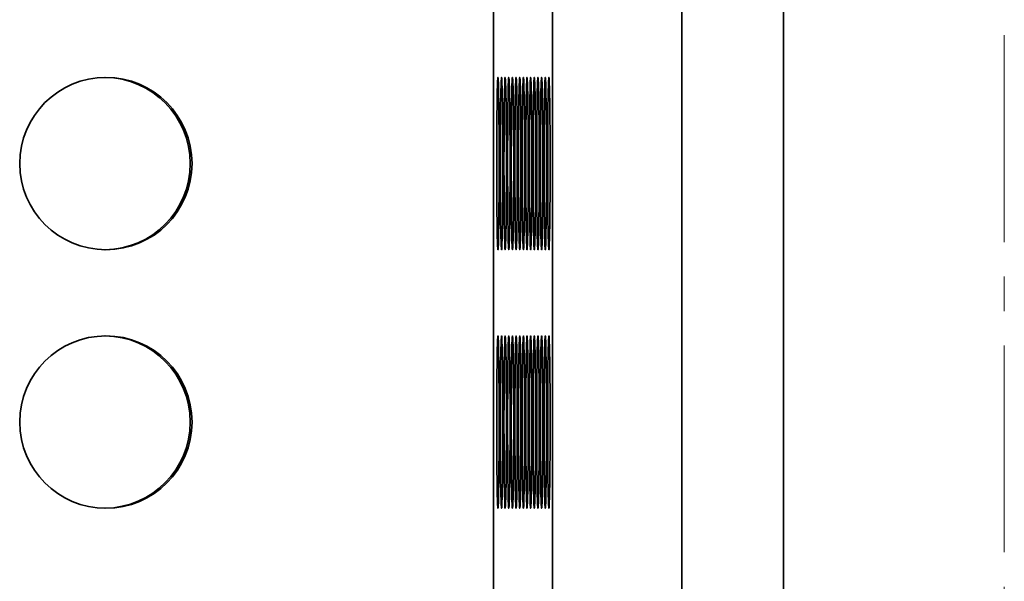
# Model space of a CAD drawing. Header units: millimetres. Extents: x -14862 to 14862, y -10512 to 10512.
# Tile 75 of 199: x -4022 to -3794, y -1265 to -1135. Entities that reach past the tile are written whole.
import ezdxf

# ---------------------------------------------------------------- set-up
doc = ezdxf.new("R2010")
doc.units = ezdxf.units.MM
doc.header["$LTSCALE"] = 4
doc.linetypes.add('点画线', pattern=[18, 12, -2, 2, -2])
doc.layers.add('中心线层', color=1, linetype='点画线', lineweight=18)
doc.layers.add('几何体', color=7, linetype='Continuous', lineweight=35)

msp = doc.modelspace()

# ---------------------------------------------------------------- linework, layer by layer
at = {"layer": '中心线层'}
msp.add_line((-3793.859, -58.603), (-3793.859, -2926.188), dxfattribs=at)
at = {"layer": '几何体'}
for p, q in [((-3912.363, -2668.38), (-3912.363, -268.38)), ((-3898.701, -2668.38), (-3898.701, -268.38)), ((-3868.705, -2668.38), (-3868.705, -268.38)), ((-3845.126, -2668.38), (-3845.126, -268.38))]:
    msp.add_line(p, q, dxfattribs=at)
for points in [[(-3911.097, -1171.046), (-3911.095, -1168.38), (-3911.097, -1165.714), (-3911.105, -1163.096), (-3911.117, -1160.572), (-3911.135, -1158.188), (-3911.156, -1155.985), (-3911.181, -1154.004), (-3911.21, -1152.279), (-3911.241, -1150.841), (-3911.276, -1149.717), (-3911.312, -1148.925), (-3911.348, -1148.481), (-3911.386, -1148.391), (-3911.423, -1148.659), (-3911.461, -1149.278), (-3911.495, -1150.238), (-3911.528, -1151.522), (-3911.559, -1153.107), (-3911.586, -1154.965), (-3911.609, -1157.061), (-3911.629, -1159.36), (-3911.643, -1161.82), (-3911.652, -1164.397), (-3911.658, -1167.044), (-3911.658, -1169.716), (-3911.652, -1172.364), (-3911.643, -1174.941), (-3911.629, -1177.4), (-3911.609, -1179.699), (-3911.586, -1181.796), (-3911.559, -1183.653), (-3911.528, -1185.238), (-3911.495, -1186.522), (-3911.461, -1187.482), (-3911.423, -1188.102), (-3911.386, -1188.369), (-3911.348, -1188.28), (-3911.312, -1187.835), (-3911.276, -1187.044), (-3911.241, -1185.919), (-3911.21, -1184.482), (-3911.181, -1182.757), (-3911.156, -1180.775), (-3911.135, -1178.573), (-3911.117, -1176.188), (-3911.105, -1173.664), (-3911.097, -1171.046)], [(-3910.252, -1171.046), (-3910.25, -1168.38), (-3910.252, -1165.714), (-3910.26, -1163.096), (-3910.272, -1160.572), (-3910.29, -1158.188), (-3910.311, -1155.985), (-3910.336, -1154.004), (-3910.365, -1152.279), (-3910.396, -1150.841), (-3910.431, -1149.717), (-3910.466, -1148.925), (-3910.503, -1148.481), (-3910.541, -1148.391), (-3910.579, -1148.659), (-3910.615, -1149.278), (-3910.65, -1150.238), (-3910.683, -1151.522), (-3910.714, -1153.107), (-3910.741, -1154.965), (-3910.764, -1157.061), (-3910.784, -1159.36), (-3910.798, -1161.82), (-3910.807, -1164.397), (-3910.813, -1167.044), (-3910.813, -1169.716), (-3910.807, -1172.364), (-3910.798, -1174.941), (-3910.784, -1177.4), (-3910.764, -1179.699), (-3910.741, -1181.796), (-3910.714, -1183.653), (-3910.683, -1185.238), (-3910.65, -1186.522), (-3910.615, -1187.482), (-3910.579, -1188.102), (-3910.541, -1188.369), (-3910.503, -1188.28), (-3910.466, -1187.835), (-3910.431, -1187.044), (-3910.396, -1185.919), (-3910.365, -1184.482), (-3910.336, -1182.757), (-3910.311, -1180.775), (-3910.29, -1178.573), (-3910.272, -1176.188), (-3910.26, -1173.664), (-3910.252, -1171.046)], [(-3909.407, -1171.046), (-3909.406, -1168.38), (-3909.407, -1165.714), (-3909.415, -1163.096), (-3909.427, -1160.572), (-3909.445, -1158.188), (-3909.466, -1155.985), (-3909.491, -1154.004), (-3909.52, -1152.279), (-3909.551, -1150.841), (-3909.586, -1149.717), (-3909.621, -1148.925), (-3909.658, -1148.481), (-3909.696, -1148.391), (-3909.734, -1148.659), (-3909.77, -1149.278), (-3909.805, -1150.238), (-3909.838, -1151.522), (-3909.869, -1153.107), (-3909.896, -1154.965), (-3909.919, -1157.061), (-3909.939, -1159.36), (-3909.953, -1161.82), (-3909.962, -1164.397), (-3909.968, -1167.044), (-3909.968, -1169.716), (-3909.962, -1172.364), (-3909.953, -1174.941), (-3909.939, -1177.4), (-3909.919, -1179.699), (-3909.896, -1181.796), (-3909.869, -1183.653), (-3909.838, -1185.238), (-3909.805, -1186.522), (-3909.77, -1187.482), (-3909.734, -1188.102), (-3909.696, -1188.369), (-3909.658, -1188.28), (-3909.621, -1187.835), (-3909.586, -1187.044), (-3909.551, -1185.919), (-3909.52, -1184.482), (-3909.491, -1182.757), (-3909.466, -1180.775), (-3909.445, -1178.573), (-3909.427, -1176.188), (-3909.415, -1173.664), (-3909.407, -1171.046)], [(-3908.562, -1171.046), (-3908.561, -1168.38), (-3908.562, -1165.714), (-3908.57, -1163.096), (-3908.582, -1160.572), (-3908.6, -1158.188), (-3908.621, -1155.985), (-3908.646, -1154.004), (-3908.675, -1152.279), (-3908.706, -1150.841), (-3908.741, -1149.717), (-3908.776, -1148.925), (-3908.813, -1148.481), (-3908.851, -1148.391), (-3908.889, -1148.659), (-3908.925, -1149.278), (-3908.96, -1150.238), (-3908.994, -1151.522), (-3909.024, -1153.107), (-3909.051, -1154.965), (-3909.074, -1157.061), (-3909.093, -1159.36), (-3909.108, -1161.82), (-3909.118, -1164.397), (-3909.123, -1167.044), (-3909.123, -1169.716), (-3909.118, -1172.364), (-3909.108, -1174.941), (-3909.093, -1177.4), (-3909.074, -1179.699), (-3909.051, -1181.796), (-3909.024, -1183.653), (-3908.994, -1185.238), (-3908.96, -1186.522), (-3908.925, -1187.482), (-3908.889, -1188.102), (-3908.851, -1188.369), (-3908.813, -1188.28), (-3908.776, -1187.835), (-3908.741, -1187.044), (-3908.706, -1185.919), (-3908.675, -1184.482), (-3908.646, -1182.757), (-3908.621, -1180.775), (-3908.6, -1178.573), (-3908.582, -1176.188), (-3908.57, -1173.664), (-3908.562, -1171.046)], [(-3907.718, -1171.046), (-3907.715, -1168.38), (-3907.718, -1165.714), (-3907.725, -1163.096), (-3907.738, -1160.572), (-3907.755, -1158.188), (-3907.776, -1155.985), (-3907.801, -1154.004), (-3907.83, -1152.279), (-3907.862, -1150.841), (-3907.896, -1149.717), (-3907.931, -1148.925), (-3907.968, -1148.481), (-3908.006, -1148.391), (-3908.044, -1148.659), (-3908.08, -1149.278), (-3908.115, -1150.238), (-3908.149, -1151.522), (-3908.179, -1153.107), (-3908.206, -1154.965), (-3908.229, -1157.061), (-3908.248, -1159.36), (-3908.263, -1161.82), (-3908.273, -1164.397), (-3908.278, -1167.044), (-3908.278, -1169.716), (-3908.273, -1172.364), (-3908.263, -1174.941), (-3908.248, -1177.4), (-3908.229, -1179.699), (-3908.206, -1181.796), (-3908.179, -1183.653), (-3908.149, -1185.238), (-3908.115, -1186.522), (-3908.08, -1187.482), (-3908.044, -1188.102), (-3908.006, -1188.369), (-3907.968, -1188.28), (-3907.931, -1187.835), (-3907.896, -1187.044), (-3907.862, -1185.919), (-3907.83, -1184.482), (-3907.801, -1182.757), (-3907.776, -1180.775), (-3907.755, -1178.573), (-3907.738, -1176.188), (-3907.725, -1173.664), (-3907.718, -1171.046)], [(-3906.873, -1171.046), (-3906.87, -1168.38), (-3906.873, -1165.714), (-3906.88, -1163.096), (-3906.893, -1160.572), (-3906.91, -1158.188), (-3906.931, -1155.985), (-3906.956, -1154.004), (-3906.985, -1152.279), (-3907.017, -1150.841), (-3907.051, -1149.717), (-3907.086, -1148.925), (-3907.123, -1148.481), (-3907.162, -1148.391), (-3907.199, -1148.659), (-3907.235, -1149.278), (-3907.27, -1150.238), (-3907.304, -1151.522), (-3907.333, -1153.107), (-3907.361, -1154.965), (-3907.384, -1157.061), (-3907.403, -1159.36), (-3907.418, -1161.82), (-3907.428, -1164.397), (-3907.432, -1167.044), (-3907.432, -1169.716), (-3907.428, -1172.364), (-3907.418, -1174.941), (-3907.403, -1177.4), (-3907.384, -1179.699), (-3907.361, -1181.796), (-3907.333, -1183.653), (-3907.304, -1185.238), (-3907.27, -1186.522), (-3907.235, -1187.482), (-3907.199, -1188.102), (-3907.162, -1188.369), (-3907.123, -1188.28), (-3907.086, -1187.835), (-3907.051, -1187.044), (-3907.017, -1185.919), (-3906.985, -1184.482), (-3906.956, -1182.757), (-3906.931, -1180.775), (-3906.91, -1178.573), (-3906.893, -1176.188), (-3906.88, -1173.664), (-3906.873, -1171.046)], [(-3906.028, -1171.046), (-3906.025, -1168.38), (-3906.028, -1165.714), (-3906.035, -1163.096), (-3906.048, -1160.572), (-3906.065, -1158.188), (-3906.086, -1155.985), (-3906.111, -1154.004), (-3906.14, -1152.279), (-3906.172, -1150.841), (-3906.206, -1149.717), (-3906.241, -1148.925), (-3906.278, -1148.481), (-3906.317, -1148.391), (-3906.354, -1148.659), (-3906.39, -1149.278), (-3906.425, -1150.238), (-3906.459, -1151.522), (-3906.488, -1153.107), (-3906.516, -1154.965), (-3906.539, -1157.061), (-3906.558, -1159.36), (-3906.573, -1161.82), (-3906.583, -1164.397), (-3906.587, -1167.044), (-3906.587, -1169.716), (-3906.583, -1172.364), (-3906.573, -1174.941), (-3906.558, -1177.4), (-3906.539, -1179.699), (-3906.516, -1181.796), (-3906.488, -1183.653), (-3906.459, -1185.238), (-3906.425, -1186.522), (-3906.39, -1187.482), (-3906.354, -1188.102), (-3906.317, -1188.369), (-3906.278, -1188.28), (-3906.241, -1187.835), (-3906.206, -1187.044), (-3906.172, -1185.919), (-3906.14, -1184.482), (-3906.111, -1182.757), (-3906.086, -1180.775), (-3906.065, -1178.573), (-3906.048, -1176.188), (-3906.035, -1173.664), (-3906.028, -1171.046)], [(-3905.183, -1171.046), (-3905.18, -1168.38), (-3905.183, -1165.714), (-3905.19, -1163.096), (-3905.203, -1160.572), (-3905.22, -1158.188), (-3905.241, -1155.985), (-3905.266, -1154.004), (-3905.295, -1152.279), (-3905.327, -1150.841), (-3905.361, -1149.717), (-3905.396, -1148.925), (-3905.433, -1148.481), (-3905.472, -1148.391), (-3905.509, -1148.659), (-3905.545, -1149.278), (-3905.58, -1150.238), (-3905.614, -1151.522), (-3905.643, -1153.107), (-3905.671, -1154.965), (-3905.694, -1157.061), (-3905.713, -1159.36), (-3905.728, -1161.82), (-3905.738, -1164.397), (-3905.742, -1167.044), (-3905.742, -1169.716), (-3905.738, -1172.364), (-3905.728, -1174.941), (-3905.713, -1177.4), (-3905.694, -1179.699), (-3905.671, -1181.796), (-3905.643, -1183.653), (-3905.614, -1185.238), (-3905.58, -1186.522), (-3905.545, -1187.482), (-3905.509, -1188.102), (-3905.472, -1188.369), (-3905.433, -1188.28), (-3905.396, -1187.835), (-3905.361, -1187.044), (-3905.327, -1185.919), (-3905.295, -1184.482), (-3905.266, -1182.757), (-3905.241, -1180.775), (-3905.22, -1178.573), (-3905.203, -1176.188), (-3905.19, -1173.664), (-3905.183, -1171.046)], [(-3904.338, -1171.046), (-3904.335, -1168.38), (-3904.338, -1165.714), (-3904.345, -1163.096), (-3904.358, -1160.572), (-3904.375, -1158.188), (-3904.396, -1155.985), (-3904.421, -1154.004), (-3904.449, -1152.279), (-3904.482, -1150.841), (-3904.516, -1149.717), (-3904.551, -1148.925), (-3904.589, -1148.481), (-3904.627, -1148.391), (-3904.664, -1148.659), (-3904.7, -1149.278), (-3904.735, -1150.238), (-3904.769, -1151.522), (-3904.798, -1153.107), (-3904.826, -1154.965), (-3904.849, -1157.061), (-3904.868, -1159.36), (-3904.883, -1161.82), (-3904.893, -1164.397), (-3904.897, -1167.044), (-3904.897, -1169.716), (-3904.893, -1172.364), (-3904.883, -1174.941), (-3904.868, -1177.4), (-3904.849, -1179.699), (-3904.826, -1181.796), (-3904.798, -1183.653), (-3904.769, -1185.238), (-3904.735, -1186.522), (-3904.7, -1187.482), (-3904.664, -1188.102), (-3904.627, -1188.369), (-3904.589, -1188.28), (-3904.551, -1187.835), (-3904.516, -1187.044), (-3904.482, -1185.919), (-3904.449, -1184.482), (-3904.421, -1182.757), (-3904.396, -1180.775), (-3904.375, -1178.573), (-3904.358, -1176.188), (-3904.345, -1173.664), (-3904.338, -1171.046)], [(-3903.493, -1171.046), (-3903.49, -1168.38), (-3903.493, -1165.714), (-3903.5, -1163.096), (-3903.513, -1160.572), (-3903.53, -1158.188), (-3903.551, -1155.985), (-3903.576, -1154.004), (-3903.604, -1152.279), (-3903.637, -1150.841), (-3903.67, -1149.717), (-3903.706, -1148.925), (-3903.744, -1148.481), (-3903.781, -1148.391), (-3903.819, -1148.659), (-3903.855, -1149.278), (-3903.89, -1150.238), (-3903.924, -1151.522), (-3903.953, -1153.107), (-3903.981, -1154.965), (-3904.004, -1157.061), (-3904.023, -1159.36), (-3904.038, -1161.82), (-3904.048, -1164.397), (-3904.053, -1167.044), (-3904.053, -1169.716), (-3904.048, -1172.364), (-3904.038, -1174.941), (-3904.023, -1177.4), (-3904.004, -1179.699), (-3903.981, -1181.796), (-3903.953, -1183.653), (-3903.924, -1185.238), (-3903.89, -1186.522), (-3903.855, -1187.482), (-3903.819, -1188.102), (-3903.781, -1188.369), (-3903.744, -1188.28), (-3903.706, -1187.835), (-3903.67, -1187.044), (-3903.637, -1185.919), (-3903.604, -1184.482), (-3903.576, -1182.757), (-3903.551, -1180.775), (-3903.53, -1178.573), (-3903.513, -1176.188), (-3903.5, -1173.664), (-3903.493, -1171.046)], [(-3902.648, -1171.046), (-3902.645, -1168.38), (-3902.648, -1165.714), (-3902.655, -1163.096), (-3902.668, -1160.572), (-3902.684, -1158.188), (-3902.706, -1155.985), (-3902.731, -1154.004), (-3902.759, -1152.279), (-3902.792, -1150.841), (-3902.825, -1149.717), (-3902.861, -1148.925), (-3902.899, -1148.481), (-3902.936, -1148.391), (-3902.974, -1148.659), (-3903.01, -1149.278), (-3903.045, -1150.238), (-3903.078, -1151.522), (-3903.108, -1153.107), (-3903.136, -1154.965), (-3903.159, -1157.061), (-3903.178, -1159.36), (-3903.193, -1161.82), (-3903.203, -1164.397), (-3903.208, -1167.044), (-3903.208, -1169.716), (-3903.203, -1172.364), (-3903.193, -1174.941), (-3903.178, -1177.4), (-3903.159, -1179.699), (-3903.136, -1181.796), (-3903.108, -1183.653), (-3903.078, -1185.238), (-3903.045, -1186.522), (-3903.01, -1187.482), (-3902.974, -1188.102), (-3902.936, -1188.369), (-3902.899, -1188.28), (-3902.861, -1187.835), (-3902.825, -1187.044), (-3902.792, -1185.919), (-3902.759, -1184.482), (-3902.731, -1182.757), (-3902.706, -1180.775), (-3902.684, -1178.573), (-3902.668, -1176.188), (-3902.655, -1173.664), (-3902.648, -1171.046)], [(-3901.803, -1171.046), (-3901.8, -1168.38), (-3901.803, -1165.714), (-3901.81, -1163.096), (-3901.823, -1160.572), (-3901.839, -1158.188), (-3901.861, -1155.985), (-3901.886, -1154.004), (-3901.914, -1152.279), (-3901.947, -1150.841), (-3901.98, -1149.717), (-3902.016, -1148.925), (-3902.054, -1148.481), (-3902.091, -1148.391), (-3902.129, -1148.659), (-3902.165, -1149.278), (-3902.201, -1150.238), (-3902.233, -1151.522), (-3902.263, -1153.107), (-3902.291, -1154.965), (-3902.314, -1157.061), (-3902.333, -1159.36), (-3902.348, -1161.82), (-3902.358, -1164.397), (-3902.363, -1167.044), (-3902.363, -1169.716), (-3902.358, -1172.364), (-3902.348, -1174.941), (-3902.333, -1177.4), (-3902.314, -1179.699), (-3902.291, -1181.796), (-3902.263, -1183.653), (-3902.233, -1185.238), (-3902.201, -1186.522), (-3902.165, -1187.482), (-3902.129, -1188.102), (-3902.091, -1188.369), (-3902.054, -1188.28), (-3902.016, -1187.835), (-3901.98, -1187.044), (-3901.947, -1185.919), (-3901.914, -1184.482), (-3901.886, -1182.757), (-3901.861, -1180.775), (-3901.839, -1178.573), (-3901.823, -1176.188), (-3901.81, -1173.664), (-3901.803, -1171.046)], [(-3900.958, -1171.046), (-3900.955, -1168.38), (-3900.958, -1165.714), (-3900.965, -1163.096), (-3900.978, -1160.572), (-3900.994, -1158.188), (-3901.016, -1155.985), (-3901.041, -1154.004), (-3901.069, -1152.279), (-3901.102, -1150.841), (-3901.135, -1149.717), (-3901.171, -1148.925), (-3901.209, -1148.481), (-3901.246, -1148.391), (-3901.284, -1148.659), (-3901.32, -1149.278), (-3901.356, -1150.238), (-3901.388, -1151.522), (-3901.418, -1153.107), (-3901.446, -1154.965), (-3901.469, -1157.061), (-3901.488, -1159.36), (-3901.502, -1161.82), (-3901.513, -1164.397), (-3901.518, -1167.044), (-3901.518, -1169.716), (-3901.513, -1172.364), (-3901.502, -1174.941), (-3901.488, -1177.4), (-3901.469, -1179.699), (-3901.446, -1181.796), (-3901.418, -1183.653), (-3901.388, -1185.238), (-3901.356, -1186.522), (-3901.32, -1187.482), (-3901.284, -1188.102), (-3901.246, -1188.369), (-3901.209, -1188.28), (-3901.171, -1187.835), (-3901.135, -1187.044), (-3901.102, -1185.919), (-3901.069, -1184.482), (-3901.041, -1182.757), (-3901.016, -1180.775), (-3900.994, -1178.573), (-3900.978, -1176.188), (-3900.965, -1173.664), (-3900.958, -1171.046)], [(-3900.113, -1171.046), (-3900.11, -1168.38), (-3900.113, -1165.714), (-3900.121, -1163.096), (-3900.133, -1160.572), (-3900.149, -1158.188), (-3900.171, -1155.985), (-3900.196, -1154.004), (-3900.224, -1152.279), (-3900.257, -1150.841), (-3900.29, -1149.717), (-3900.327, -1148.925), (-3900.364, -1148.481), (-3900.401, -1148.391), (-3900.439, -1148.659), (-3900.475, -1149.278), (-3900.511, -1150.238), (-3900.543, -1151.522), (-3900.574, -1153.107), (-3900.6, -1154.965), (-3900.624, -1157.061), (-3900.643, -1159.36), (-3900.657, -1161.82), (-3900.668, -1164.397), (-3900.673, -1167.044), (-3900.673, -1169.716), (-3900.668, -1172.364), (-3900.657, -1174.941), (-3900.643, -1177.4), (-3900.624, -1179.699), (-3900.6, -1181.796), (-3900.574, -1183.653), (-3900.543, -1185.238), (-3900.511, -1186.522), (-3900.475, -1187.482), (-3900.439, -1188.102), (-3900.401, -1188.369), (-3900.364, -1188.28), (-3900.327, -1187.835), (-3900.29, -1187.044), (-3900.257, -1185.919), (-3900.224, -1184.482), (-3900.196, -1182.757), (-3900.171, -1180.775), (-3900.149, -1178.573), (-3900.133, -1176.188), (-3900.121, -1173.664), (-3900.113, -1171.046)], [(-3899.268, -1171.046), (-3899.265, -1168.38), (-3899.268, -1165.714), (-3899.276, -1163.096), (-3899.287, -1160.572), (-3899.304, -1158.188), (-3899.326, -1155.985), (-3899.351, -1154.004), (-3899.38, -1152.279), (-3899.411, -1150.841), (-3899.445, -1149.717), (-3899.482, -1148.925), (-3899.519, -1148.481), (-3899.556, -1148.391), (-3899.594, -1148.659), (-3899.63, -1149.278), (-3899.666, -1150.238), (-3899.698, -1151.522), (-3899.729, -1153.107), (-3899.755, -1154.965), (-3899.779, -1157.061), (-3899.798, -1159.36), (-3899.813, -1161.82), (-3899.823, -1164.397), (-3899.828, -1167.044), (-3899.828, -1169.716), (-3899.823, -1172.364), (-3899.813, -1174.941), (-3899.798, -1177.4), (-3899.779, -1179.699), (-3899.755, -1181.796), (-3899.729, -1183.653), (-3899.698, -1185.238), (-3899.666, -1186.522), (-3899.63, -1187.482), (-3899.594, -1188.102), (-3899.556, -1188.369), (-3899.519, -1188.28), (-3899.482, -1187.835), (-3899.445, -1187.044), (-3899.411, -1185.919), (-3899.38, -1184.482), (-3899.351, -1182.757), (-3899.326, -1180.775), (-3899.304, -1178.573), (-3899.287, -1176.188), (-3899.276, -1173.664), (-3899.268, -1171.046)], [(-3911.097, -1231.046), (-3911.095, -1228.38), (-3911.097, -1225.714), (-3911.105, -1223.096), (-3911.117, -1220.572), (-3911.135, -1218.188), (-3911.156, -1215.985), (-3911.181, -1214.004), (-3911.21, -1212.279), (-3911.241, -1210.841), (-3911.276, -1209.717), (-3911.312, -1208.925), (-3911.348, -1208.481), (-3911.386, -1208.391), (-3911.423, -1208.659), (-3911.461, -1209.278), (-3911.495, -1210.238), (-3911.528, -1211.522), (-3911.559, -1213.107), (-3911.586, -1214.964), (-3911.609, -1217.061), (-3911.629, -1219.36), (-3911.643, -1221.82), (-3911.652, -1224.397), (-3911.658, -1227.044), (-3911.658, -1229.716), (-3911.652, -1232.364), (-3911.643, -1234.941), (-3911.629, -1237.4), (-3911.609, -1239.699), (-3911.586, -1241.796), (-3911.559, -1243.653), (-3911.528, -1245.238), (-3911.495, -1246.522), (-3911.461, -1247.482), (-3911.423, -1248.102), (-3911.386, -1248.369), (-3911.348, -1248.28), (-3911.312, -1247.835), (-3911.276, -1247.044), (-3911.241, -1245.919), (-3911.21, -1244.482), (-3911.181, -1242.757), (-3911.156, -1240.775), (-3911.135, -1238.573), (-3911.117, -1236.188), (-3911.105, -1233.664), (-3911.097, -1231.046)], [(-3910.252, -1231.046), (-3910.25, -1228.38), (-3910.252, -1225.714), (-3910.26, -1223.096), (-3910.272, -1220.572), (-3910.29, -1218.188), (-3910.311, -1215.985), (-3910.336, -1214.004), (-3910.365, -1212.279), (-3910.396, -1210.841), (-3910.431, -1209.717), (-3910.466, -1208.925), (-3910.503, -1208.481), (-3910.541, -1208.391), (-3910.579, -1208.659), (-3910.615, -1209.278), (-3910.65, -1210.238), (-3910.683, -1211.522), (-3910.714, -1213.107), (-3910.741, -1214.964), (-3910.764, -1217.061), (-3910.784, -1219.36), (-3910.798, -1221.82), (-3910.807, -1224.397), (-3910.813, -1227.044), (-3910.813, -1229.716), (-3910.807, -1232.364), (-3910.798, -1234.941), (-3910.784, -1237.4), (-3910.764, -1239.699), (-3910.741, -1241.796), (-3910.714, -1243.653), (-3910.683, -1245.238), (-3910.65, -1246.522), (-3910.615, -1247.482), (-3910.579, -1248.102), (-3910.541, -1248.369), (-3910.503, -1248.28), (-3910.466, -1247.835), (-3910.431, -1247.044), (-3910.396, -1245.919), (-3910.365, -1244.482), (-3910.336, -1242.757), (-3910.311, -1240.775), (-3910.29, -1238.573), (-3910.272, -1236.188), (-3910.26, -1233.664), (-3910.252, -1231.046)], [(-3909.407, -1231.046), (-3909.406, -1228.38), (-3909.407, -1225.714), (-3909.415, -1223.096), (-3909.427, -1220.572), (-3909.445, -1218.188), (-3909.466, -1215.985), (-3909.491, -1214.004), (-3909.52, -1212.279), (-3909.551, -1210.841), (-3909.586, -1209.717), (-3909.621, -1208.925), (-3909.658, -1208.481), (-3909.696, -1208.391), (-3909.734, -1208.659), (-3909.77, -1209.278), (-3909.805, -1210.238), (-3909.838, -1211.522), (-3909.869, -1213.107), (-3909.896, -1214.964), (-3909.919, -1217.061), (-3909.939, -1219.36), (-3909.953, -1221.82), (-3909.962, -1224.397), (-3909.968, -1227.044), (-3909.968, -1229.716), (-3909.962, -1232.364), (-3909.953, -1234.941), (-3909.939, -1237.4), (-3909.919, -1239.699), (-3909.896, -1241.796), (-3909.869, -1243.653), (-3909.838, -1245.238), (-3909.805, -1246.522), (-3909.77, -1247.482), (-3909.734, -1248.102), (-3909.696, -1248.369), (-3909.658, -1248.28), (-3909.621, -1247.835), (-3909.586, -1247.044), (-3909.551, -1245.919), (-3909.52, -1244.482), (-3909.491, -1242.757), (-3909.466, -1240.775), (-3909.445, -1238.573), (-3909.427, -1236.188), (-3909.415, -1233.664), (-3909.407, -1231.046)], [(-3908.562, -1231.046), (-3908.561, -1228.38), (-3908.562, -1225.714), (-3908.57, -1223.096), (-3908.582, -1220.572), (-3908.6, -1218.188), (-3908.621, -1215.985), (-3908.646, -1214.004), (-3908.675, -1212.279), (-3908.706, -1210.841), (-3908.741, -1209.717), (-3908.776, -1208.925), (-3908.813, -1208.481), (-3908.851, -1208.391), (-3908.889, -1208.659), (-3908.925, -1209.278), (-3908.96, -1210.238), (-3908.994, -1211.522), (-3909.024, -1213.107), (-3909.051, -1214.964), (-3909.074, -1217.061), (-3909.093, -1219.36), (-3909.108, -1221.82), (-3909.118, -1224.397), (-3909.123, -1227.044), (-3909.123, -1229.716), (-3909.118, -1232.364), (-3909.108, -1234.941), (-3909.093, -1237.4), (-3909.074, -1239.699), (-3909.051, -1241.796), (-3909.024, -1243.653), (-3908.994, -1245.238), (-3908.96, -1246.522), (-3908.925, -1247.482), (-3908.889, -1248.102), (-3908.851, -1248.369), (-3908.813, -1248.28), (-3908.776, -1247.835), (-3908.741, -1247.044), (-3908.706, -1245.919), (-3908.675, -1244.482), (-3908.646, -1242.757), (-3908.621, -1240.775), (-3908.6, -1238.573), (-3908.582, -1236.188), (-3908.57, -1233.664), (-3908.562, -1231.046)], [(-3907.718, -1231.046), (-3907.715, -1228.38), (-3907.718, -1225.714), (-3907.725, -1223.096), (-3907.738, -1220.572), (-3907.755, -1218.188), (-3907.776, -1215.985), (-3907.801, -1214.004), (-3907.83, -1212.279), (-3907.862, -1210.841), (-3907.896, -1209.717), (-3907.931, -1208.925), (-3907.968, -1208.481), (-3908.006, -1208.391), (-3908.044, -1208.659), (-3908.08, -1209.278), (-3908.115, -1210.238), (-3908.149, -1211.522), (-3908.179, -1213.107), (-3908.206, -1214.964), (-3908.229, -1217.061), (-3908.248, -1219.36), (-3908.263, -1221.82), (-3908.273, -1224.397), (-3908.278, -1227.044), (-3908.278, -1229.716), (-3908.273, -1232.364), (-3908.263, -1234.941), (-3908.248, -1237.4), (-3908.229, -1239.699), (-3908.206, -1241.796), (-3908.179, -1243.653), (-3908.149, -1245.238), (-3908.115, -1246.522), (-3908.08, -1247.482), (-3908.044, -1248.102), (-3908.006, -1248.369), (-3907.968, -1248.28), (-3907.931, -1247.835), (-3907.896, -1247.044), (-3907.862, -1245.919), (-3907.83, -1244.482), (-3907.801, -1242.757), (-3907.776, -1240.775), (-3907.755, -1238.573), (-3907.738, -1236.188), (-3907.725, -1233.664), (-3907.718, -1231.046)], [(-3906.873, -1231.046), (-3906.87, -1228.38), (-3906.873, -1225.714), (-3906.88, -1223.096), (-3906.893, -1220.572), (-3906.91, -1218.188), (-3906.931, -1215.985), (-3906.956, -1214.004), (-3906.985, -1212.279), (-3907.017, -1210.841), (-3907.051, -1209.717), (-3907.086, -1208.925), (-3907.123, -1208.481), (-3907.162, -1208.391), (-3907.199, -1208.659), (-3907.235, -1209.278), (-3907.27, -1210.238), (-3907.304, -1211.522), (-3907.333, -1213.107), (-3907.361, -1214.964), (-3907.384, -1217.061), (-3907.403, -1219.36), (-3907.418, -1221.82), (-3907.428, -1224.397), (-3907.432, -1227.044), (-3907.432, -1229.716), (-3907.428, -1232.364), (-3907.418, -1234.941), (-3907.403, -1237.4), (-3907.384, -1239.699), (-3907.361, -1241.796), (-3907.333, -1243.653), (-3907.304, -1245.238), (-3907.27, -1246.522), (-3907.235, -1247.482), (-3907.199, -1248.102), (-3907.162, -1248.369), (-3907.123, -1248.28), (-3907.086, -1247.835), (-3907.051, -1247.044), (-3907.017, -1245.919), (-3906.985, -1244.482), (-3906.956, -1242.757), (-3906.931, -1240.775), (-3906.91, -1238.573), (-3906.893, -1236.188), (-3906.88, -1233.664), (-3906.873, -1231.046)], [(-3906.028, -1231.046), (-3906.025, -1228.38), (-3906.028, -1225.714), (-3906.035, -1223.096), (-3906.048, -1220.572), (-3906.065, -1218.188), (-3906.086, -1215.985), (-3906.111, -1214.004), (-3906.14, -1212.279), (-3906.172, -1210.841), (-3906.206, -1209.717), (-3906.241, -1208.925), (-3906.278, -1208.481), (-3906.317, -1208.391), (-3906.354, -1208.659), (-3906.39, -1209.278), (-3906.425, -1210.238), (-3906.459, -1211.522), (-3906.488, -1213.107), (-3906.516, -1214.964), (-3906.539, -1217.061), (-3906.558, -1219.36), (-3906.573, -1221.82), (-3906.583, -1224.397), (-3906.587, -1227.044), (-3906.587, -1229.716), (-3906.583, -1232.364), (-3906.573, -1234.941), (-3906.558, -1237.4), (-3906.539, -1239.699), (-3906.516, -1241.796), (-3906.488, -1243.653), (-3906.459, -1245.238), (-3906.425, -1246.522), (-3906.39, -1247.482), (-3906.354, -1248.102), (-3906.317, -1248.369), (-3906.278, -1248.28), (-3906.241, -1247.835), (-3906.206, -1247.044), (-3906.172, -1245.919), (-3906.14, -1244.482), (-3906.111, -1242.757), (-3906.086, -1240.775), (-3906.065, -1238.573), (-3906.048, -1236.188), (-3906.035, -1233.664), (-3906.028, -1231.046)], [(-3905.183, -1231.046), (-3905.18, -1228.38), (-3905.183, -1225.714), (-3905.19, -1223.096), (-3905.203, -1220.572), (-3905.22, -1218.188), (-3905.241, -1215.985), (-3905.266, -1214.004), (-3905.295, -1212.279), (-3905.327, -1210.841), (-3905.361, -1209.717), (-3905.396, -1208.925), (-3905.433, -1208.481), (-3905.472, -1208.391), (-3905.509, -1208.659), (-3905.545, -1209.278), (-3905.58, -1210.238), (-3905.614, -1211.522), (-3905.643, -1213.107), (-3905.671, -1214.964), (-3905.694, -1217.061), (-3905.713, -1219.36), (-3905.728, -1221.82), (-3905.738, -1224.397), (-3905.742, -1227.044), (-3905.742, -1229.716), (-3905.738, -1232.364), (-3905.728, -1234.941), (-3905.713, -1237.4), (-3905.694, -1239.699), (-3905.671, -1241.796), (-3905.643, -1243.653), (-3905.614, -1245.238), (-3905.58, -1246.522), (-3905.545, -1247.482), (-3905.509, -1248.102), (-3905.472, -1248.369), (-3905.433, -1248.28), (-3905.396, -1247.835), (-3905.361, -1247.044), (-3905.327, -1245.919), (-3905.295, -1244.482), (-3905.266, -1242.757), (-3905.241, -1240.775), (-3905.22, -1238.573), (-3905.203, -1236.188), (-3905.19, -1233.664), (-3905.183, -1231.046)], [(-3904.338, -1231.046), (-3904.335, -1228.38), (-3904.338, -1225.714), (-3904.345, -1223.096), (-3904.358, -1220.572), (-3904.375, -1218.188), (-3904.396, -1215.985), (-3904.421, -1214.004), (-3904.449, -1212.279), (-3904.482, -1210.841), (-3904.516, -1209.717), (-3904.551, -1208.925), (-3904.589, -1208.481), (-3904.627, -1208.391), (-3904.664, -1208.659), (-3904.7, -1209.278), (-3904.735, -1210.238), (-3904.769, -1211.522), (-3904.798, -1213.107), (-3904.826, -1214.964), (-3904.849, -1217.061), (-3904.868, -1219.36), (-3904.883, -1221.82), (-3904.893, -1224.397), (-3904.897, -1227.044), (-3904.897, -1229.716), (-3904.893, -1232.364), (-3904.883, -1234.941), (-3904.868, -1237.4), (-3904.849, -1239.699), (-3904.826, -1241.796), (-3904.798, -1243.653), (-3904.769, -1245.238), (-3904.735, -1246.522), (-3904.7, -1247.482), (-3904.664, -1248.102), (-3904.627, -1248.369), (-3904.589, -1248.28), (-3904.551, -1247.835), (-3904.516, -1247.044), (-3904.482, -1245.919), (-3904.449, -1244.482), (-3904.421, -1242.757), (-3904.396, -1240.775), (-3904.375, -1238.573), (-3904.358, -1236.188), (-3904.345, -1233.664), (-3904.338, -1231.046)], [(-3903.493, -1231.046), (-3903.49, -1228.38), (-3903.493, -1225.714), (-3903.5, -1223.096), (-3903.513, -1220.572), (-3903.53, -1218.188), (-3903.551, -1215.985), (-3903.576, -1214.004), (-3903.604, -1212.279), (-3903.637, -1210.841), (-3903.67, -1209.717), (-3903.706, -1208.925), (-3903.744, -1208.481), (-3903.781, -1208.391), (-3903.819, -1208.659), (-3903.855, -1209.278), (-3903.89, -1210.238), (-3903.924, -1211.522), (-3903.953, -1213.107), (-3903.981, -1214.964), (-3904.004, -1217.061), (-3904.023, -1219.36), (-3904.038, -1221.82), (-3904.048, -1224.397), (-3904.053, -1227.044), (-3904.053, -1229.716), (-3904.048, -1232.364), (-3904.038, -1234.941), (-3904.023, -1237.4), (-3904.004, -1239.699), (-3903.981, -1241.796), (-3903.953, -1243.653), (-3903.924, -1245.238), (-3903.89, -1246.522), (-3903.855, -1247.482), (-3903.819, -1248.102), (-3903.781, -1248.369), (-3903.744, -1248.28), (-3903.706, -1247.835), (-3903.67, -1247.044), (-3903.637, -1245.919), (-3903.604, -1244.482), (-3903.576, -1242.757), (-3903.551, -1240.775), (-3903.53, -1238.573), (-3903.513, -1236.188), (-3903.5, -1233.664), (-3903.493, -1231.046)], [(-3902.648, -1231.046), (-3902.645, -1228.38), (-3902.648, -1225.714), (-3902.655, -1223.096), (-3902.668, -1220.572), (-3902.684, -1218.188), (-3902.706, -1215.985), (-3902.731, -1214.004), (-3902.759, -1212.279), (-3902.792, -1210.841), (-3902.825, -1209.717), (-3902.861, -1208.925), (-3902.899, -1208.481), (-3902.936, -1208.391), (-3902.974, -1208.659), (-3903.01, -1209.278), (-3903.045, -1210.238), (-3903.078, -1211.522), (-3903.108, -1213.107), (-3903.136, -1214.964), (-3903.159, -1217.061), (-3903.178, -1219.36), (-3903.193, -1221.82), (-3903.203, -1224.397), (-3903.208, -1227.044), (-3903.208, -1229.716), (-3903.203, -1232.364), (-3903.193, -1234.941), (-3903.178, -1237.4), (-3903.159, -1239.699), (-3903.136, -1241.796), (-3903.108, -1243.653), (-3903.078, -1245.238), (-3903.045, -1246.522), (-3903.01, -1247.482), (-3902.974, -1248.102), (-3902.936, -1248.369), (-3902.899, -1248.28), (-3902.861, -1247.835), (-3902.825, -1247.044), (-3902.792, -1245.919), (-3902.759, -1244.482), (-3902.731, -1242.757), (-3902.706, -1240.775), (-3902.684, -1238.573), (-3902.668, -1236.188), (-3902.655, -1233.664), (-3902.648, -1231.046)], [(-3901.803, -1231.046), (-3901.8, -1228.38), (-3901.803, -1225.714), (-3901.81, -1223.096), (-3901.823, -1220.572), (-3901.839, -1218.188), (-3901.861, -1215.985), (-3901.886, -1214.004), (-3901.914, -1212.279), (-3901.947, -1210.841), (-3901.98, -1209.717), (-3902.016, -1208.925), (-3902.054, -1208.481), (-3902.091, -1208.391), (-3902.129, -1208.659), (-3902.165, -1209.278), (-3902.201, -1210.238), (-3902.233, -1211.522), (-3902.263, -1213.107), (-3902.291, -1214.964), (-3902.314, -1217.061), (-3902.333, -1219.36), (-3902.348, -1221.82), (-3902.358, -1224.397), (-3902.363, -1227.044), (-3902.363, -1229.716), (-3902.358, -1232.364), (-3902.348, -1234.941), (-3902.333, -1237.4), (-3902.314, -1239.699), (-3902.291, -1241.796), (-3902.263, -1243.653), (-3902.233, -1245.238), (-3902.201, -1246.522), (-3902.165, -1247.482), (-3902.129, -1248.102), (-3902.091, -1248.369), (-3902.054, -1248.28), (-3902.016, -1247.835), (-3901.98, -1247.044), (-3901.947, -1245.919), (-3901.914, -1244.482), (-3901.886, -1242.757), (-3901.861, -1240.775), (-3901.839, -1238.573), (-3901.823, -1236.188), (-3901.81, -1233.664), (-3901.803, -1231.046)], [(-3900.958, -1231.046), (-3900.955, -1228.38), (-3900.958, -1225.714), (-3900.965, -1223.096), (-3900.978, -1220.572), (-3900.994, -1218.188), (-3901.016, -1215.985), (-3901.041, -1214.004), (-3901.069, -1212.279), (-3901.102, -1210.841), (-3901.135, -1209.717), (-3901.171, -1208.925), (-3901.209, -1208.481), (-3901.246, -1208.391), (-3901.284, -1208.659), (-3901.32, -1209.278), (-3901.356, -1210.238), (-3901.388, -1211.522), (-3901.418, -1213.107), (-3901.446, -1214.964), (-3901.469, -1217.061), (-3901.488, -1219.36), (-3901.502, -1221.82), (-3901.513, -1224.397), (-3901.518, -1227.044), (-3901.518, -1229.716), (-3901.513, -1232.364), (-3901.502, -1234.941), (-3901.488, -1237.4), (-3901.469, -1239.699), (-3901.446, -1241.796), (-3901.418, -1243.653), (-3901.388, -1245.238), (-3901.356, -1246.522), (-3901.32, -1247.482), (-3901.284, -1248.102), (-3901.246, -1248.369), (-3901.209, -1248.28), (-3901.171, -1247.835), (-3901.135, -1247.044), (-3901.102, -1245.919), (-3901.069, -1244.482), (-3901.041, -1242.757), (-3901.016, -1240.775), (-3900.994, -1238.573), (-3900.978, -1236.188), (-3900.965, -1233.664), (-3900.958, -1231.046)], [(-3900.113, -1231.046), (-3900.11, -1228.38), (-3900.113, -1225.714), (-3900.121, -1223.096), (-3900.133, -1220.572), (-3900.149, -1218.188), (-3900.171, -1215.985), (-3900.196, -1214.004), (-3900.224, -1212.279), (-3900.257, -1210.841), (-3900.29, -1209.717), (-3900.327, -1208.925), (-3900.364, -1208.481), (-3900.401, -1208.391), (-3900.439, -1208.659), (-3900.475, -1209.278), (-3900.511, -1210.238), (-3900.543, -1211.522), (-3900.574, -1213.107), (-3900.6, -1214.964), (-3900.624, -1217.061), (-3900.643, -1219.36), (-3900.657, -1221.82), (-3900.668, -1224.397), (-3900.673, -1227.044), (-3900.673, -1229.716), (-3900.668, -1232.364), (-3900.657, -1234.941), (-3900.643, -1237.4), (-3900.624, -1239.699), (-3900.6, -1241.796), (-3900.574, -1243.653), (-3900.543, -1245.238), (-3900.511, -1246.522), (-3900.475, -1247.482), (-3900.439, -1248.102), (-3900.401, -1248.369), (-3900.364, -1248.28), (-3900.327, -1247.835), (-3900.29, -1247.044), (-3900.257, -1245.919), (-3900.224, -1244.482), (-3900.196, -1242.757), (-3900.171, -1240.775), (-3900.149, -1238.573), (-3900.133, -1236.188), (-3900.121, -1233.664), (-3900.113, -1231.046)], [(-3899.268, -1231.046), (-3899.265, -1228.38), (-3899.268, -1225.714), (-3899.276, -1223.096), (-3899.287, -1220.572), (-3899.304, -1218.188), (-3899.326, -1215.985), (-3899.351, -1214.004), (-3899.38, -1212.279), (-3899.411, -1210.841), (-3899.445, -1209.717), (-3899.482, -1208.925), (-3899.519, -1208.481), (-3899.556, -1208.391), (-3899.594, -1208.659), (-3899.63, -1209.278), (-3899.666, -1210.238), (-3899.698, -1211.522), (-3899.729, -1213.107), (-3899.755, -1214.964), (-3899.779, -1217.061), (-3899.798, -1219.36), (-3899.813, -1221.82), (-3899.823, -1224.397), (-3899.828, -1227.044), (-3899.828, -1229.716), (-3899.823, -1232.364), (-3899.813, -1234.941), (-3899.798, -1237.4), (-3899.779, -1239.699), (-3899.755, -1241.796), (-3899.729, -1243.653), (-3899.698, -1245.238), (-3899.666, -1246.522), (-3899.63, -1247.482), (-3899.594, -1248.102), (-3899.556, -1248.369), (-3899.519, -1248.28), (-3899.482, -1247.835), (-3899.445, -1247.044), (-3899.411, -1245.919), (-3899.38, -1244.482), (-3899.351, -1242.757), (-3899.326, -1240.775), (-3899.304, -1238.573), (-3899.287, -1236.188), (-3899.276, -1233.664), (-3899.268, -1231.046)]]:
    msp.add_lwpolyline(points, dxfattribs=at)
for centre in [(-4002.355, -1168.379), (-4002.354, -1228.379)]:
    msp.add_circle(centre, 19.999, dxfattribs=at)
for centre, start, end in [((-4002.778, -1168.38), 270.60833, 89.39167), ((-4002.778, -1228.38), 270.6085, 89.3915)]:
    msp.add_arc(centre, 20, start, end, dxfattribs=at)

doc.saveas('drawing.dxf')
